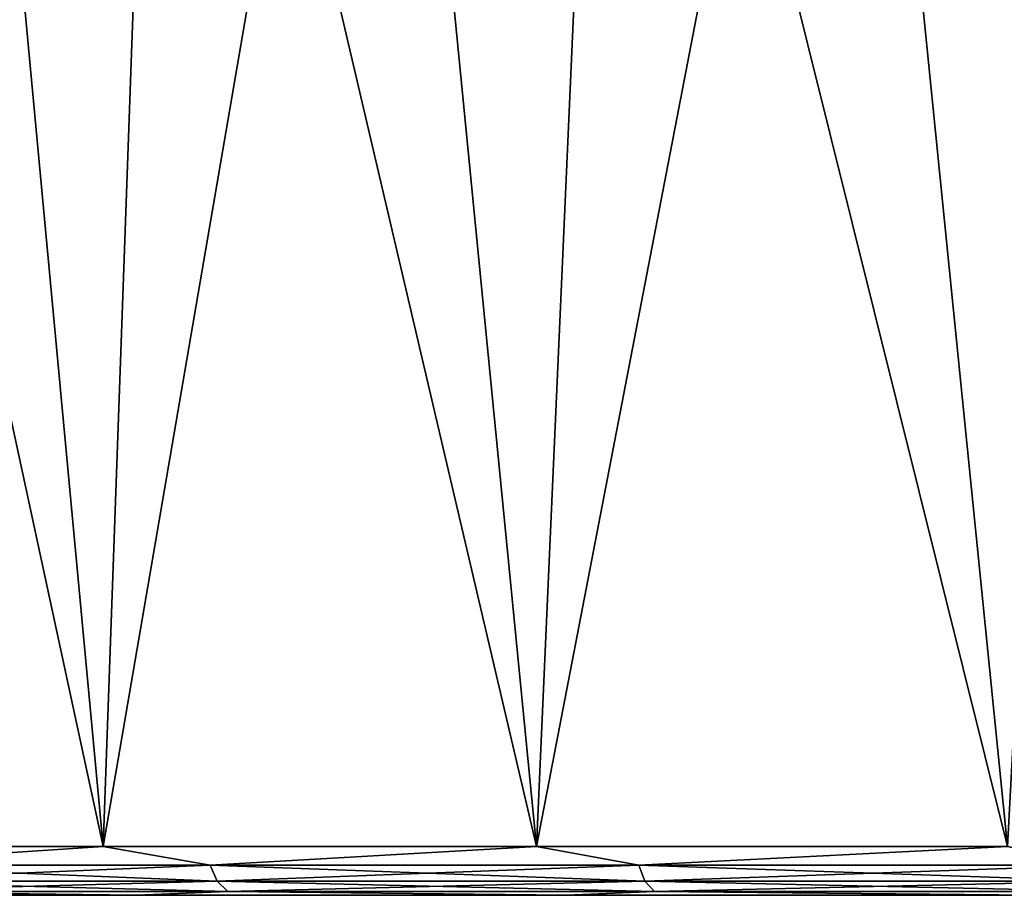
# Model space of a CAD drawing. Header units: millimetres. Extents: x -32.5 to 32.5, y -25 to 40.4.
# Tile 8 of 64: x -15.6 to -11.6, y -2 to 1.6. Entities that reach past the tile are written whole.
import ezdxf

# ---------------------------------------------------------------- set-up
doc = ezdxf.new("R2010")
doc.units = ezdxf.units.MM
doc.header["$LTSCALE"] = 101.851852
doc.layers.add('6', color=7, linetype='CONTINUOUS')
doc.layers.add('8', color=7, linetype='CONTINUOUS')

msp = doc.modelspace()

# ---------------------------------------------------------------- linework, layer by layer
at = {"layer": '6', "color": 7, "linetype": 'CONTINUOUS'}
for points in [[(-15.2666, -1.8, -15.8408), (-16.8736, -1.8, -14.1168), (-15.8849, 4.8, -15.2207), (-15.2666, -1.8, -15.8408)], [(-16.8736, -1.8, 14.1168), (-15.2666, -1.8, 15.8408), (-16.6915, 4.8, 14.3315), (-16.8736, -1.8, 14.1168)], [(-16.6915, 4.8, 14.3315), (-15.2666, -1.8, 15.8408), (-15.8849, 4.8, 15.2207), (-16.6915, 4.8, 14.3315)], [(-15.031, 4.8, -16.0645), (-15.2666, -1.8, -15.8408), (-15.8849, 4.8, -15.2207), (-15.031, 4.8, -16.0645)], [(-15.8849, 4.8, 15.2207), (-15.2666, -1.8, 15.8408), (-15.031, 4.8, 16.0645), (-15.8849, 4.8, 15.2207)], [(-14.1323, 4.8, -16.8605), (-15.2666, -1.8, -15.8408), (-15.031, 4.8, -16.0645), (-14.1323, 4.8, -16.8605)], [(-13.4844, -1.8, -17.3831), (-15.2666, -1.8, -15.8408), (-14.1323, 4.8, -16.8605), (-13.4844, -1.8, -17.3831)], [(-15.2666, -1.8, 15.8408), (-13.4844, -1.8, 17.3831), (-15.031, 4.8, 16.0645), (-15.2666, -1.8, 15.8408)], [(-15.031, 4.8, 16.0645), (-13.4844, -1.8, 17.3831), (-14.1323, 4.8, 16.8605), (-15.031, 4.8, 16.0645)], [(-13.1916, 4.8, -17.6063), (-13.4844, -1.8, -17.3831), (-14.1323, 4.8, -16.8605), (-13.1916, 4.8, -17.6063)], [(-14.1323, 4.8, 16.8605), (-13.4844, -1.8, 17.3831), (-13.1916, 4.8, 17.6063), (-14.1323, 4.8, 16.8605)], [(-12.2116, 4.8, -18.2997), (-13.4844, -1.8, -17.3831), (-13.1916, 4.8, -17.6063), (-12.2116, 4.8, -18.2997)], [(-11.5474, -1.8, -18.7258), (-13.4844, -1.8, -17.3831), (-12.2116, 4.8, -18.2997), (-11.5474, -1.8, -18.7258)], [(-13.4844, -1.8, 17.3831), (-11.5474, -1.8, 18.7258), (-13.1916, 4.8, 17.6063), (-13.4844, -1.8, 17.3831)], [(-13.1916, 4.8, 17.6063), (-11.5474, -1.8, 18.7258), (-12.2116, 4.8, 18.2997), (-13.1916, 4.8, 17.6063)], [(-11.1952, 4.8, -18.9385), (-11.5474, -1.8, -18.7258), (-12.2116, 4.8, -18.2997), (-11.1952, 4.8, -18.9385)], [(-12.2116, 4.8, 18.2997), (-11.5474, -1.8, 18.7258), (-11.1952, 4.8, 18.9385), (-12.2116, 4.8, 18.2997)]]:
    msp.add_3dface(points, dxfattribs=at)
at = {"layer": '8', "color": 7, "linetype": 'CONTINUOUS'}
for points in [[(-15.2666, -1.8, 15.8408), (-16.8736, -1.8, 14.1168), (-16.4291, -1.8764, 14.6089), (-15.2666, -1.8, 15.8408)], [(-16.8736, -1.8, -14.1168), (-15.2666, -1.8, -15.8408), (-16.4291, -1.8764, -14.6089), (-16.8736, -1.8, -14.1168)], [(-14.8265, -1.8764, 16.233), (-15.2666, -1.8, 15.8408), (-16.4291, -1.8764, 14.6089), (-14.8265, -1.8764, 16.233)], [(-16.4291, -1.8764, -14.6089), (-15.2666, -1.8, -15.8408), (-14.8265, -1.8764, -16.233), (-16.4291, -1.8764, -14.6089)], [(-13.4844, -1.8, 17.3831), (-15.2666, -1.8, 15.8408), (-14.8265, -1.8764, 16.233), (-13.4844, -1.8, 17.3831)], [(-15.2666, -1.8, -15.8408), (-13.4844, -1.8, -17.3831), (-14.8265, -1.8764, -16.233), (-15.2666, -1.8, -15.8408)], [(-13.0641, -1.8764, 17.6822), (-13.4844, -1.8, 17.3831), (-14.8265, -1.8764, 16.233), (-13.0641, -1.8764, 17.6822)], [(-14.8265, -1.8764, -16.233), (-13.4844, -1.8, -17.3831), (-13.0641, -1.8764, -17.6822), (-14.8265, -1.8764, -16.233)], [(-11.5474, -1.8, 18.7258), (-13.4844, -1.8, 17.3831), (-13.0641, -1.8764, 17.6822), (-11.5474, -1.8, 18.7258)], [(-13.4844, -1.8, -17.3831), (-11.5474, -1.8, -18.7258), (-13.0641, -1.8764, -17.6822), (-13.4844, -1.8, -17.3831)], [(-11.1611, -1.8764, 18.941), (-11.5474, -1.8, 18.7258), (-13.0641, -1.8764, 17.6822), (-11.1611, -1.8764, 18.941)], [(-13.0641, -1.8764, -17.6822), (-11.5474, -1.8, -18.7258), (-11.1611, -1.8764, -18.941), (-13.0641, -1.8764, -17.6822)], [(-16.4291, -1.8764, -14.6089), (-14.8265, -1.8764, -16.233), (-16.3967, -1.9414, -14.58), (-16.4291, -1.8764, -14.6089)], [(-14.8265, -1.8764, 16.233), (-16.4291, -1.8764, 14.6089), (-14.7972, -1.9414, 16.201), (-14.8265, -1.8764, 16.233)], [(-14.7972, -1.9414, 16.201), (-16.4291, -1.8764, 14.6089), (-16.3967, -1.9414, 14.58), (-14.7972, -1.9414, 16.201)], [(-16.3967, -1.9414, -14.58), (-14.8265, -1.8764, -16.233), (-14.7972, -1.9414, -16.201), (-16.3967, -1.9414, -14.58)], [(-14.8265, -1.8764, -16.233), (-13.0641, -1.8764, -17.6822), (-14.7972, -1.9414, -16.201), (-14.8265, -1.8764, -16.233)], [(-13.0384, -1.9414, 17.6474), (-14.8265, -1.8764, 16.233), (-14.7972, -1.9414, 16.201), (-13.0384, -1.9414, 17.6474)], [(-13.0641, -1.8764, 17.6822), (-14.8265, -1.8764, 16.233), (-13.0384, -1.9414, 17.6474), (-13.0641, -1.8764, 17.6822)], [(-14.7972, -1.9414, -16.201), (-13.0641, -1.8764, -17.6822), (-13.0384, -1.9414, -17.6474), (-14.7972, -1.9414, -16.201)], [(-13.0641, -1.8764, -17.6822), (-11.1611, -1.8764, -18.941), (-13.0384, -1.9414, -17.6474), (-13.0641, -1.8764, -17.6822)], [(-11.1391, -1.9414, 18.9037), (-13.0641, -1.8764, 17.6822), (-13.0384, -1.9414, 17.6474), (-11.1391, -1.9414, 18.9037)], [(-11.1611, -1.8764, 18.941), (-13.0641, -1.8764, 17.6822), (-11.1391, -1.9414, 18.9037), (-11.1611, -1.8764, 18.941)], [(-13.0384, -1.9414, -17.6474), (-11.1611, -1.8764, -18.941), (-11.1391, -1.9414, -18.9037), (-13.0384, -1.9414, -17.6474)], [(-16.3967, -1.9414, -14.58), (-14.7972, -1.9414, -16.201), (-16.3481, -1.9848, -14.5369), (-16.3967, -1.9414, -14.58)], [(-14.7534, -1.9848, 16.153), (-16.3967, -1.9414, 14.58), (-16.3481, -1.9848, 14.5369), (-14.7534, -1.9848, 16.153)], [(-14.7972, -1.9414, 16.201), (-16.3967, -1.9414, 14.58), (-14.7534, -1.9848, 16.153), (-14.7972, -1.9414, 16.201)], [(-16.3481, -1.9848, -14.5369), (-14.7972, -1.9414, -16.201), (-14.7534, -1.9848, -16.153), (-16.3481, -1.9848, -14.5369)], [(-14.7972, -1.9414, -16.201), (-13.0384, -1.9414, -17.6474), (-14.7534, -1.9848, -16.153), (-14.7972, -1.9414, -16.201)], [(-12.9998, -1.9848, 17.5951), (-14.7972, -1.9414, 16.201), (-14.7534, -1.9848, 16.153), (-12.9998, -1.9848, 17.5951)], [(-13.0384, -1.9414, 17.6474), (-14.7972, -1.9414, 16.201), (-12.9998, -1.9848, 17.5951), (-13.0384, -1.9414, 17.6474)], [(-14.7534, -1.9848, -16.153), (-13.0384, -1.9414, -17.6474), (-12.9998, -1.9848, -17.5951), (-14.7534, -1.9848, -16.153)], [(-13.0384, -1.9414, -17.6474), (-11.1391, -1.9414, -18.9037), (-12.9998, -1.9848, -17.5951), (-13.0384, -1.9414, -17.6474)], [(-11.1061, -1.9848, 18.8477), (-13.0384, -1.9414, 17.6474), (-12.9998, -1.9848, 17.5951), (-11.1061, -1.9848, 18.8477)], [(-11.1391, -1.9414, 18.9037), (-13.0384, -1.9414, 17.6474), (-11.1061, -1.9848, 18.8477), (-11.1391, -1.9414, 18.9037)], [(-12.9998, -1.9848, -17.5951), (-11.1391, -1.9414, -18.9037), (-11.1061, -1.9848, -18.8477), (-12.9998, -1.9848, -17.5951)], [(-15.1276, -2, 15.697), (-16.3481, -1.9848, 14.5369), (-16.72, -2, 13.9886), (-15.1276, -2, 15.697)], [(-16.72, -2, -13.9886), (-16.3481, -1.9848, -14.5369), (-15.1276, -2, -15.697), (-16.72, -2, -13.9886)], [(-14.7534, -1.9848, 16.153), (-16.3481, -1.9848, 14.5369), (-15.1276, -2, 15.697), (-14.7534, -1.9848, 16.153)], [(-16.3481, -1.9848, -14.5369), (-14.7534, -1.9848, -16.153), (-15.1276, -2, -15.697), (-16.3481, -1.9848, -14.5369)], [(-13.3616, -2, 17.2252), (-14.7534, -1.9848, 16.153), (-15.1276, -2, 15.697), (-13.3616, -2, 17.2252)], [(-15.1276, -2, -15.697), (-14.7534, -1.9848, -16.153), (-13.3616, -2, -17.2252), (-15.1276, -2, -15.697)], [(-12.9998, -1.9848, 17.5951), (-14.7534, -1.9848, 16.153), (-13.3616, -2, 17.2252), (-12.9998, -1.9848, 17.5951)], [(-14.7534, -1.9848, -16.153), (-12.9998, -1.9848, -17.5951), (-13.3616, -2, -17.2252), (-14.7534, -1.9848, -16.153)], [(-11.4422, -2, 18.5557), (-12.9998, -1.9848, 17.5951), (-13.3616, -2, 17.2252), (-11.4422, -2, 18.5557)], [(-13.3616, -2, -17.2252), (-12.9998, -1.9848, -17.5951), (-11.4422, -2, -18.5557), (-13.3616, -2, -17.2252)], [(-11.1061, -1.9848, 18.8477), (-12.9998, -1.9848, 17.5951), (-11.4422, -2, 18.5557), (-11.1061, -1.9848, 18.8477)], [(-12.9998, -1.9848, -17.5951), (-11.1061, -1.9848, -18.8477), (-11.4422, -2, -18.5557), (-12.9998, -1.9848, -17.5951)]]:
    msp.add_3dface(points, dxfattribs=at)

doc.saveas('drawing.dxf')
